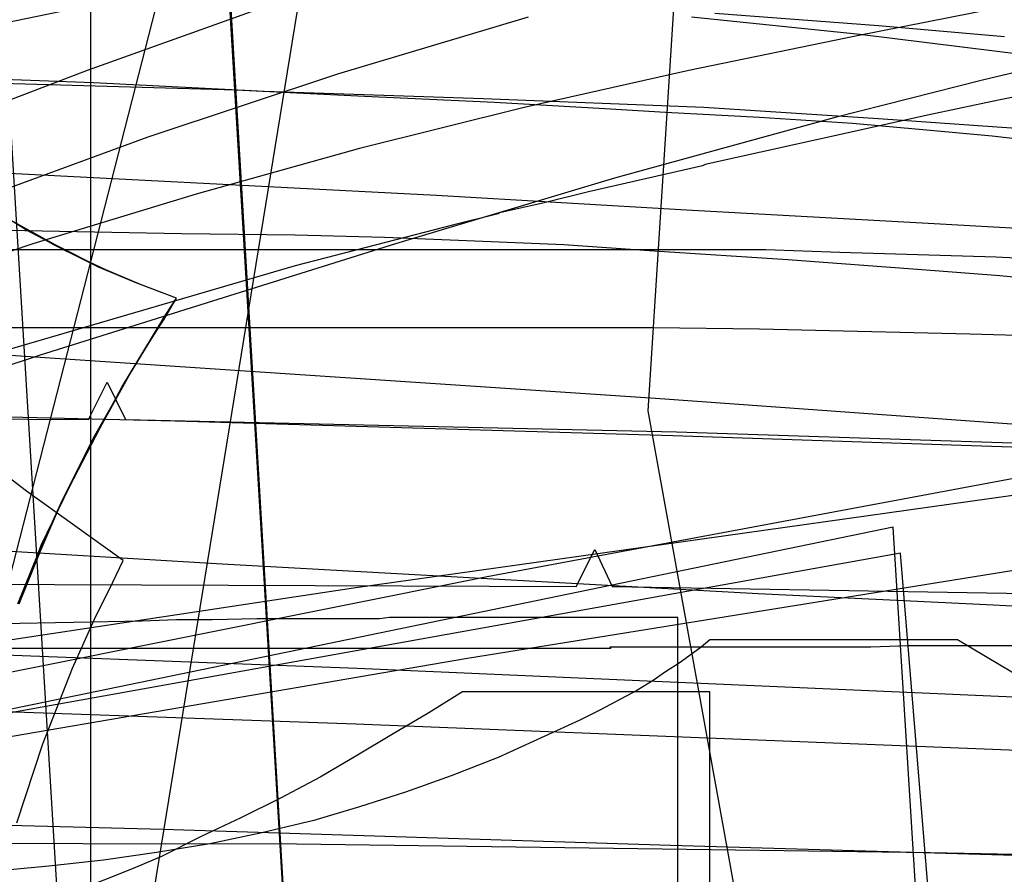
# Model space of a CAD drawing. Header units: millimetres. Extents: x 0 to 1231, y -1 to 564.
# Tile 145 of 163: x 156 to 236, y 95 to 164. Entities that reach past the tile are written whole.
import ezdxf

# ---------------------------------------------------------------- set-up
doc = ezdxf.new("R2010")
doc.units = ezdxf.units.MM
doc.layers.add('1', color=7, linetype='Continuous')

# ---------------------------------------------------------------- blocks, each defined once
blk = doc.blocks.new('PART004')
at = {"layer": '1'}
blk.add_lwpolyline([(246.3, 159.3), (235.3, 157.1), (232, 156.4), (229.7, 155.9), (220.6, 153.9), (211.6, 151.9), (211.4, 151.8), (202.2, 149.7), (198.6, 148.8), (195, 148), (194.9, 147.9), (191.2, 147), (185.8, 145.6), (178.5, 143.7), (144.6, 133.8)], dxfattribs=at)
blk = doc.blocks.new('PART007')
at = {"layer": '1'}
blk.add_lwpolyline([(142.1, 103.4), (192.4, 112), (241.4, 119.9)], dxfattribs=at)
blk = doc.blocks.new('PART009')
at = {"layer": '1'}
blk.add_lwpolyline([(149.9, 1.5), (163.2, 2.2), (165.9, 2.3), (172.7, 2.7), (179.6, 3.2), (186.4, 3.6), (190.2, 3.9), (193.3, 4.2), (204.7, 5.1), (227.5, 7.1), (236.6, 7.9), (233.4, 47.7), (230.4, 48.9), (233.2, 50.7), (233.1, 51.1), (227.4, 120.5), (0, 79.7)], dxfattribs=at)
blk = doc.blocks.new('PART011')
at = {"layer": '1'}
blk.add_lwpolyline([(320.9, 376.9), (231.6, 372.2), (187, 370), (143.8, 368.3), (142.4, 365.3), (140.9, 368.3), (113.7, 368.1), (85.1, 368.2), (0, 368), (0, 111.4), (71.1, 112.5), (106.6, 112.9), (140.6, 112.8), (142.2, 115.7), (143.6, 112.7), (183.5, 111.2), (261.2, 107.8), (351.4, 104.1), (363.9, 103.5)], dxfattribs=at)
blk = doc.blocks.new('PART020')
at = {"layer": '1'}
blk.add_lwpolyline([(127.1, 109.2), (183.2, 117.7), (238, 125.4)], dxfattribs=at)
blk = doc.blocks.new('PART028')
at = {"layer": '1'}
blk.add_lwpolyline([(144, 108.6), (194, 118.6), (242.6, 127.7)], dxfattribs=at)
blk = doc.blocks.new('PART053')
at = {"layer": '1'}
blk.add_lwpolyline([(0.7, 373.8), (0, 130.6), (81.7, 131.4), (122.5, 131.5), (161.8, 131.3), (163.3, 134.3), (164.8, 131.3), (209.3, 130.3), (255.3, 128.8), (301.2, 126.9), (347.2, 124.5), (386.2, 121.9), (425.3, 119), (503.3, 112.7), (528.7, 110.7), (530.4, 113.5), (531.6, 110.4), (548.9, 108.2)], dxfattribs=at)
blk = doc.blocks.new('PART059')
at = {"layer": '1'}
blk.add_lwpolyline([(414, 338.2), (315.5, 336), (248.5, 334.2), (184.9, 332.7), (126.4, 331.8), (124.9, 328.9), (123.4, 331.8), (0, 332.2), (0.2, 97.2), (123.9, 97.1), (125.4, 100), (126.8, 97.1), (178.6, 97), (229.8, 96.3), (290.8, 95.1), (370, 94.3)], dxfattribs=at)
blk = doc.blocks.new('PART063')
at = {"layer": '1'}
blk.add_lwpolyline([(153, 2.9), (156.8, 3.3), (159.4, 3.6), (160.6, 3.7), (166.2, 4.4), (171.9, 5.1), (178.5, 6), (181.3, 6.4), (190.7, 7.7), (197.6, 8.7), (200, 9.1), (218.8, 11.9), (228.2, 13.4), (235.7, 14.6), (231.5, 53.4), (228.4, 54.6), (231.2, 56.4), (228.9, 88.8), (226.8, 122.6), (0, 75.8)], dxfattribs=at)
blk = doc.blocks.new('PART073')
at = {"layer": '1'}
blk.add_lwpolyline([(574.3, 370.8), (535.4, 368.8), (452.4, 364.8), (369.4, 361.2), (286.4, 358.3), (204.9, 356.2), (203.4, 353.2), (201.9, 356.1), (152.7, 355.5), (102.1, 355.3), (0.7, 355.4), (0, 117.1), (101.3, 117.9), (152, 118), (201.2, 117.8), (202.7, 120.8), (204.1, 117.8), (251.9, 117), (301.1, 115.7), (350.3, 114), (399.5, 111.9), (445.4, 109.3), (491.4, 106.3), (583.2, 99.7)], dxfattribs=at)
blk = doc.blocks.new('PART091')
at = {"layer": '1'}
blk.add_lwpolyline([(507.3, 375.4), (320.8, 368.5), (231.6, 364), (186.9, 362), (143.8, 360.5), (142.4, 357.5), (140.8, 360.5), (85.1, 360.4), (0, 360.2), (0, 106.7), (71.1, 107.9), (106.6, 108.2), (140.7, 108.2), (142.2, 111.2), (143.6, 108.1), (183.4, 106.7), (261.2, 103.6), (351.4, 100.2), (363.8, 99.6)], dxfattribs=at)
blk = doc.blocks.new('PART124')
at = {"layer": '1'}
blk.add_lwpolyline([(52.1, 0), (152, 0.7), (181.2, 179.9), (185.2, 204.1), (185.2, 249.4), (93.2, 249.6), (41, 249.6), (31.1, 238.1), (0, 45.3), (0, 0)], close=True, dxfattribs=at)
blk = doc.blocks.new('PART131')
at = {"layer": '1'}
blk.add_lwpolyline([(262.8, 114.8), (234.9, 116.3), (215.9, 117.2), (172.6, 119.6), (151, 120.9)], dxfattribs=at)
blk = doc.blocks.new('PART134')
at = {"layer": '1'}
blk.add_lwpolyline([(143.4, 4.2), (158.2, 6.2), (164.9, 7.2), (171.4, 8.1), (177.7, 9), (183.7, 9.9), (186.6, 10.3), (191.2, 11), (193.4, 11.3), (198.6, 12.1), (201.4, 12.5), (204.3, 13), (207.6, 13.4), (227.9, 16.5), (207, 132), (211, 194.5)], dxfattribs=at)
blk = doc.blocks.new('PART138')
at = {"layer": '1'}
blk.add_lwpolyline([(140.8, 9.6), (164.5, 6.9), (153.6, 186.6)], dxfattribs=at)
blk = doc.blocks.new('PART139')
at = {"layer": '1'}
blk.add_lwpolyline([(146.9, 85.3), (167.5, 165.6)], dxfattribs=at)
blk = doc.blocks.new('PART150')
at = {"layer": '1'}
blk.add_lwpolyline([(139.3, 8.9), (156.5, 11.5), (167, 4.3), (182.7, 6.7), (172, 184.9)], dxfattribs=at)
blk = doc.blocks.new('PART151')
at = {"layer": '1'}
blk.add_lwpolyline([(139.4, 8.9), (156.5, 11.5), (167, 4.3), (182.7, 6.8), (172.1, 184.9)], dxfattribs=at)
blk = doc.blocks.new('PART166')
at = {"layer": '1'}
blk.add_lwpolyline([(0.1, 408.1), (0.1, 295.6), (0, 276.7), (0, 134.3), (13, 134.1), (25.7, 134), (38.1, 133.8), (50.6, 133.7), (74.1, 133.5), (97.8, 133.1), (116.6, 132.6), (135.3, 132), (152, 131.6), (168.8, 131.2), (209, 130), (266.1, 128.1), (303.8, 126.8), (334, 125.5), (364.2, 124.1)], dxfattribs=at)
blk = doc.blocks.new('PART167')
at = {"layer": '1'}
blk.add_lwpolyline([(197.3, 163.8), (181.9, 159.2), (166.6, 154.1), (153.5, 149.3)], dxfattribs=at)
blk = doc.blocks.new('PART168')
at = {"layer": '1'}
blk.add_lwpolyline([(250.3, 137.7), (233, 138.2), (216, 138.6), (207.4, 138.7), (148.9, 138.7)], dxfattribs=at)
blk = doc.blocks.new('PART169')
at = {"layer": '1'}
blk.add_lwpolyline([(251, 113), (228, 113), (225, 112.9), (203.9, 112.9), (204, 112.8), (138, 112.8)], dxfattribs=at)
blk = doc.blocks.new('PART174')
at = {"layer": '1'}
blk.add_lwpolyline([(162, 0), (162, 207.1), (0, 207.1), (0, 0)], close=True, dxfattribs=at)
blk = doc.blocks.new('PART180')
at = {"layer": '1'}
blk.add_lwpolyline([(156.2, 116.4), (157.9, 120.6), (159.7, 124.8), (162.4, 130), (165.1, 134.9), (166.9, 137.8), (167.9, 139.4), (168.9, 141.1), (165.7, 142.3), (162.7, 143.6), (159.1, 145.4), (155.5, 147.4)], dxfattribs=at)
blk = doc.blocks.new('PART183')
at = {"layer": '1'}
blk.add_lwpolyline([(241.6, 142.3), (235.4, 142.9), (229.1, 143.4), (218.3, 144.2), (207.5, 144.9), (200.2, 145.4), (193, 145.7), (185.7, 146), (178.5, 146.2), (169.3, 146.3), (153.8, 146.6)], dxfattribs=at)
blk = doc.blocks.new('PART187')
at = {"layer": '1'}
blk.add_lwpolyline([(246.4, 146.2), (230.1, 147.1), (210.1, 148.2), (189.9, 149.4), (149.1, 151.5)], dxfattribs=at)
blk = doc.blocks.new('PART196')
at = {"layer": '1'}
blk.add_lwpolyline([(247.4, 161.9), (234, 158.7), (222.1, 155.7), (204.3, 150.8), (186.6, 145.5), (157.9, 136.5), (143.7, 131.8)], dxfattribs=at)
blk = doc.blocks.new('PART197')
at = {"layer": '1'}
blk.add_lwpolyline([(155.6, 2.6), (162.2, 2.5), (207.9, 2.5), (209, 2.6), (212, 89.3), (212, 109.3), (192, 109.3), (189.3, 107.6), (186.4, 105.9), (183.4, 104.1), (180.5, 102.4), (177.3, 100.7), (174.1, 99.1), (170.9, 97.6), (167.7, 96), (165.6, 95.1), (163.4, 94.2), (161.3, 93.4), (159.1, 92.7), (157, 91.9), (154.8, 91.2)], dxfattribs=at)
blk = doc.blocks.new('PART202')
at = {"layer": '1'}
blk.add_lwpolyline([(235.8, 162.2), (225.6, 163.1), (212.4, 164.1)], dxfattribs=at)
blk = doc.blocks.new('PART207')
at = {"layer": '1'}
blk.add_lwpolyline([(156.2, 116.4), (158, 121.2), (160.3, 125.9), (163.1, 131.3), (164.5, 133.9), (167.5, 138.9), (168.9, 141.1), (166, 142.2), (163.2, 143.4), (160, 144.9), (156.8, 146.6), (151.8, 149.7)], dxfattribs=at)
blk = doc.blocks.new('PART209')
at = {"layer": '1'}
blk.add_lwpolyline([(0, 368.3), (0, 102.9), (5, 102.8), (10.3, 102.7), (15.9, 102.5), (21.8, 102.3), (27.8, 102.2), (34.1, 102), (40.5, 101.8), (47, 101.6), (60.4, 101.3), (73.9, 100.9), (87.4, 100.4), (100.6, 100), (107.7, 99.8), (114.6, 99.6), (128.5, 99.2), (148.1, 98.7), (167.8, 98.2), (208.8, 96.9), (243.1, 95.9)], dxfattribs=at)
blk = doc.blocks.new('PART213')
at = {"layer": '1'}
blk.add_lwpolyline([(247.7, 143.8), (235.1, 144.4), (222.5, 144.8), (216.5, 145), (154.4, 145)], dxfattribs=at)
blk = doc.blocks.new('PART215')
at = {"layer": '1'}
blk.add_lwpolyline([(250.8, 102.3), (232, 113.5), (212, 113.5), (211.3, 112.9), (210.6, 112.4), (209.5, 111.6), (208.4, 110.9), (207.4, 110.2), (206.1, 109.4), (203.1, 107.8), (201.5, 107), (194.9, 104), (191.1, 102.5), (187.4, 101.2), (183.7, 100), (180, 98.9), (175.8, 97.9), (171.6, 97), (167.3, 96.3), (163, 95.7), (158.6, 95.2), (154.3, 94.8)], dxfattribs=at)
blk = doc.blocks.new('PART216')
at = {"layer": '1'}
blk.add_lwpolyline([(175.7, 164.5), (161.7, 159.5), (147.8, 154.2)], dxfattribs=at)
blk = doc.blocks.new('PART227')
at = {"layer": '1'}
blk.add_lwpolyline([(156.1, 116.4), (157.8, 120.6), (159.7, 124.8), (162.3, 130), (165.1, 134.9), (166.9, 137.8), (167.8, 139.4), (168.9, 141.1), (165.7, 142.3), (162.6, 143.6), (159, 145.4), (155.5, 147.4)], dxfattribs=at)
blk = doc.blocks.new('PART230')
at = {"layer": '1'}
blk.add_lwpolyline([(260.3, 129.2), (207.6, 133), (157.9, 136.3), (140.4, 137.5)], dxfattribs=at)
blk = doc.blocks.new('PART233')
at = {"layer": '1'}
blk.add_lwpolyline([(242.6, 166), (223.9, 162.3), (210.3, 159.5), (197, 156.5), (183.7, 153.2), (170.5, 149.5), (157.3, 145.5), (144.3, 141.1)], dxfattribs=at)
blk = doc.blocks.new('PART240')
at = {"layer": '1'}
blk.add_lwpolyline([(245.9, 152.9), (234.8, 154.2), (229.2, 154.7), (223.5, 155.2), (216, 155.7), (208.4, 156.1), (203.5, 156.4), (194.6, 156.9), (184.1, 157.4), (173.7, 157.9), (152.9, 158.5)], dxfattribs=at)
blk = doc.blocks.new('PART244')
at = {"layer": '1'}
blk.add_lwpolyline([(208.8, 0), (209.4, 95.3), (209.4, 115.3), (186.1, 115.3), (185.3, 115.2), (175.4, 115.2), (171.8, 115.1), (168.9, 115.1), (166.1, 115), (160.6, 114.9), (154.8, 114.8)], dxfattribs=at)
blk = doc.blocks.new('PART246')
at = {"layer": '1'}
blk.add_lwpolyline([(237.8, 160.7), (224.1, 162.4), (210.5, 163.8)], dxfattribs=at)
blk = doc.blocks.new('PART247')
at = {"layer": '1'}
blk.add_lwpolyline([(172.3, 166.9), (154.9, 163.3)], dxfattribs=at)
blk = doc.blocks.new('PART248')
at = {"layer": '1'}
blk.add_lwpolyline([(156, 98.7), (158.1, 105.1), (160.5, 111.2), (162.4, 115.4), (163.5, 117.6), (164.6, 119.9), (156.8, 125.5), (152.6, 128.7)], dxfattribs=at)
blk = doc.blocks.new('PART250')
at = {"layer": '1'}
blk.add_lwpolyline([(239.8, 154.6), (225.6, 155.6), (211.5, 156.5), (193.7, 157.2), (176, 157.8), (162.2, 158.5), (148.4, 159)], dxfattribs=at)

msp = doc.modelspace()

# ---------------------------------------------------------------- block references
for name in ['PART166', 'PART053', 'PART011', 'PART209', 'PART091', 'PART073', 'PART059', 'PART028', 'PART007', 'PART020', 'PART138', 'PART124', 'PART134', 'PART216', 'PART167', 'PART202', 'PART196', 'PART174', 'PART233', 'PART246', 'PART247', 'PART004', 'PART150', 'PART151', 'PART131', 'PART139', 'PART187', 'PART180', 'PART207', 'PART227', 'PART248', 'PART250', 'PART240', 'PART230', 'PART183', 'PART213', 'PART168', 'PART063', 'PART009', 'PART244', 'PART169', 'PART215', 'PART197']:
    msp.add_blockref(name, (0, 0))

doc.saveas('drawing.dxf')
